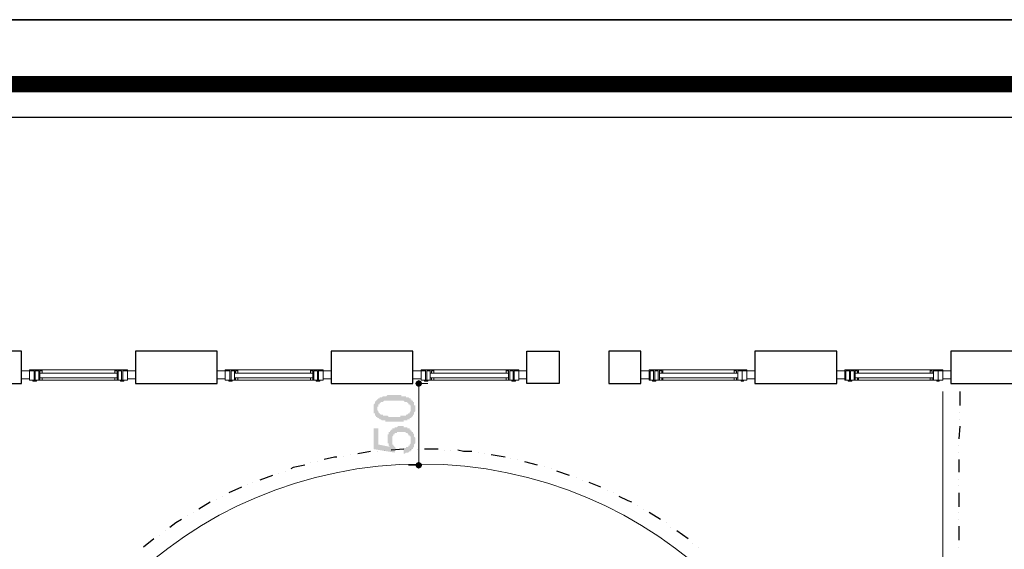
# Model space of a CAD drawing. Header units: metres. Extents: x 5.7 to 89.8, y 4 to 63.5.
# Tile 47 of 72: x 40.4 to 48.6, y 59 to 63.5. Entities that reach past the tile are written whole.
import ezdxf

# ---------------------------------------------------------------- set-up
doc = ezdxf.new("R2010")
doc.units = ezdxf.units.M
doc.header["$MEASUREMENT"] = 0
for name, color, linetype in [('PDF11_dim', 7, 'Continuous'), ('PDF11_halozen', 7, 'Continuous'), ('PDF11_KADR', 7, 'Continuous'), ('PDF11_saghf kazeb', 7, 'Continuous'), ('PDF11_wall', 7, 'Continuous'), ('PDF11_WIN', 7, 'Continuous'), ('PDF11_win11', 7, 'Continuous')]:
    doc.layers.add(name, color=color, linetype=linetype)

msp = doc.modelspace()

# ---------------------------------------------------------------- hatches: boundary and pattern name
at = {"layer": 'PDF11_dim', "transparency": 33554559}
h = msp.add_hatch(color=256, dxfattribs=at)
h.paths.add_polyline_path([(43.5362, 60.1147), (43.5266, 60.1147), (43.5266, 60.1147), (43.517, 60.1147), (43.5073, 60.1147), (43.5073, 60.1147), (43.4977, 60.1147), (43.4977, 60.1147), (43.4881, 60.1147), (43.4881, 60.1147), (43.4784, 60.1147), (43.4784, 60.1147), (43.4688, 60.1147), (43.4688, 60.1147), (43.4592, 60.1147), (43.4592, 60.1147), (43.4592, 60.1244), (43.4496, 60.1244), (43.4496, 60.1244), (43.4399, 60.1244), (43.4399, 60.1244), (43.4399, 60.1244), (43.4303, 60.1244), (43.4303, 60.1244), (43.4207, 60.134), (43.4207, 60.134), (43.411, 60.134), (43.411, 60.134), (43.4014, 60.1436), (43.4014, 60.1436), (43.4014, 60.1436), (43.3918, 60.1436), (43.3918, 60.1533), (43.3918, 60.1533), (43.3821, 60.1533), (43.3821, 60.1629), (43.3821, 60.1629), (43.3725, 60.1629), (43.3725, 60.1725), (43.3725, 60.1725), (43.3725, 60.1725), (43.3725, 60.1822), (43.3629, 60.1822), (43.3629, 60.1918), (43.3629, 60.1918), (43.3629, 60.2014), (43.3629, 60.2014), (43.3629, 60.2111), (43.3629, 60.2111), (43.3629, 60.2207), (43.3629, 60.2207), (43.3629, 60.2207), (43.3629, 60.2303), (43.3629, 60.2303), (43.3629, 60.2399), (43.3629, 60.2399), (43.3629, 60.2496), (43.3629, 60.2496), (43.3629, 60.2592), (43.3629, 60.2592), (43.3725, 60.2688), (43.3725, 60.2688), (43.3725, 60.2688), (43.3725, 60.2785), (43.3725, 60.2785), (43.3821, 60.2881), (43.3821, 60.2881), (43.3821, 60.2881), (43.3918, 60.2977), (43.3918, 60.2977), (43.3918, 60.2977), (43.4014, 60.3074), (43.4014, 60.3074), (43.4014, 60.3074), (43.411, 60.3074), (43.411, 60.317), (43.4207, 60.317), (43.4207, 60.317), (43.4303, 60.317), (43.4303, 60.317), (43.4399, 60.3266), (43.4399, 60.3266), (43.4496, 60.3266), (43.4496, 60.3266), (43.4496, 60.3266), (43.4592, 60.3266), (43.4592, 60.3266), (43.4688, 60.3266), (43.4688, 60.3266), (43.4688, 60.3266), (43.4784, 60.3363), (43.4784, 60.3363), (43.4881, 60.3363), (43.4881, 60.3363), (43.4977, 60.3363), (43.4977, 60.3363), (43.5073, 60.3363), (43.5073, 60.3363), (43.517, 60.3363), (43.5266, 60.3363), (43.5266, 60.3363), (43.5362, 60.3363), (43.5362, 60.3363), (43.5362, 60.3363), (43.5459, 60.3363), (43.5555, 60.3363), (43.5555, 60.3363), (43.5651, 60.3363), (43.5651, 60.3363), (43.5748, 60.3363), (43.5748, 60.3363), (43.5844, 60.3363), (43.5844, 60.3363), (43.594, 60.3363), (43.594, 60.3266), (43.6037, 60.3266), (43.6037, 60.3266), (43.6133, 60.3266), (43.6133, 60.3266), (43.6133, 60.3266), (43.6229, 60.3266), (43.6229, 60.3266), (43.6325, 60.3266), (43.6325, 60.3266), (43.6325, 60.317), (43.6422, 60.317), (43.6422, 60.317), (43.6518, 60.317), (43.6518, 60.317), (43.6614, 60.3074), (43.6614, 60.3074), (43.6614, 60.3074), (43.6711, 60.3074), (43.6711, 60.2977), (43.6807, 60.2977), (43.6807, 60.2977), (43.6807, 60.2881), (43.6903, 60.2881), (43.6903, 60.2881), (43.6903, 60.2785), (43.6903, 60.2785), (43.7, 60.2785), (43.7, 60.2688), (43.7, 60.2688), (43.7, 60.2592), (43.7, 60.2592), (43.7, 60.2496), (43.7096, 60.2496), (43.7096, 60.2496), (43.7096, 60.2399), (43.7096, 60.2399), (43.7096, 60.2303), (43.7096, 60.2207), (43.7096, 60.2207), (43.7096, 60.2207), (43.7096, 60.2111), (43.7096, 60.2111), (43.7096, 60.2014), (43.7096, 60.2014), (43.7, 60.1918), (43.7, 60.1918), (43.7, 60.1822), (43.7, 60.1822), (43.7, 60.1822), (43.7, 60.1725), (43.6903, 60.1725), (43.6903, 60.1629), (43.6903, 60.1629), (43.6903, 60.1629), (43.6807, 60.1533), (43.6807, 60.1533), (43.6807, 60.1533), (43.6711, 60.1436), (43.6711, 60.1436), (43.6711, 60.1436), (43.6711, 60.1436), (43.6614, 60.1436), (43.6614, 60.134), (43.6614, 60.134), (43.6518, 60.134), (43.6518, 60.134), (43.6422, 60.134), (43.6422, 60.134), (43.6422, 60.1244), (43.6325, 60.1244), (43.6325, 60.1244), (43.6229, 60.1244), (43.6229, 60.1244), (43.6229, 60.1244), (43.6133, 60.1244), (43.6133, 60.1147), (43.6037, 60.1147), (43.6037, 60.1147), (43.594, 60.1147), (43.594, 60.1147), (43.5844, 60.1147), (43.5844, 60.1147), (43.5748, 60.1147), (43.5651, 60.1147), (43.5651, 60.1147), (43.5555, 60.1147), (43.5555, 60.1147), (43.5459, 60.1147), (43.5362, 60.1147), (43.5362, 60.1147)], flags=0)
h.paths.add_polyline_path([(43.5362, 60.1533), (43.5362, 60.1533), (43.5459, 60.1533), (43.5555, 60.1533), (43.5555, 60.1533), (43.5651, 60.1533), (43.5748, 60.1533), (43.5748, 60.1533), (43.5844, 60.1533), (43.5844, 60.1629), (43.594, 60.1629), (43.594, 60.1629), (43.6037, 60.1629), (43.6037, 60.1629), (43.6133, 60.1629), (43.6133, 60.1629), (43.6229, 60.1629), (43.6229, 60.1629), (43.6229, 60.1629), (43.6325, 60.1629), (43.6325, 60.1725), (43.6325, 60.1725), (43.6422, 60.1725), (43.6422, 60.1725), (43.6422, 60.1725), (43.6422, 60.1725), (43.6518, 60.1822), (43.6518, 60.1822), (43.6614, 60.1822), (43.6614, 60.1918), (43.6614, 60.1918), (43.6614, 60.1918), (43.6711, 60.2014), (43.6711, 60.2014), (43.6711, 60.2111), (43.6711, 60.2111), (43.6711, 60.2207), (43.6711, 60.2207), (43.6711, 60.2207), (43.6711, 60.2303), (43.6711, 60.2303), (43.6711, 60.2399), (43.6711, 60.2399), (43.6711, 60.2496), (43.6711, 60.2496), (43.6614, 60.2496), (43.6614, 60.2592), (43.6614, 60.2592), (43.6518, 60.2592), (43.6518, 60.2688), (43.6518, 60.2688), (43.6422, 60.2688), (43.6422, 60.2785), (43.6422, 60.2785), (43.6422, 60.2785), (43.6325, 60.2785), (43.6325, 60.2785), (43.6325, 60.2785), (43.6229, 60.2785), (43.6229, 60.2785), (43.6133, 60.2881), (43.6133, 60.2881), (43.6133, 60.2881), (43.6037, 60.2881), (43.6037, 60.2881), (43.594, 60.2881), (43.594, 60.2881), (43.5844, 60.2881), (43.5748, 60.2881), (43.5748, 60.2881), (43.5651, 60.2881), (43.5651, 60.2881), (43.5555, 60.2881), (43.5459, 60.2881), (43.5459, 60.2881), (43.5362, 60.2881), (43.5362, 60.2881), (43.5266, 60.2881), (43.517, 60.2881), (43.517, 60.2881), (43.5073, 60.2881), (43.4977, 60.2881), (43.4977, 60.2881), (43.4881, 60.2881), (43.4881, 60.2881), (43.4784, 60.2881), (43.4784, 60.2881), (43.4688, 60.2881), (43.4688, 60.2881), (43.4592, 60.2881), (43.4592, 60.2881), (43.4496, 60.2881), (43.4496, 60.2881), (43.4399, 60.2785), (43.4399, 60.2785), (43.4399, 60.2785), (43.4303, 60.2785), (43.4303, 60.2785), (43.4303, 60.2785), (43.4207, 60.2785), (43.4207, 60.2688), (43.4207, 60.2688), (43.4207, 60.2688), (43.411, 60.2688), (43.411, 60.2592), (43.411, 60.2592), (43.4014, 60.2592), (43.4014, 60.2496), (43.4014, 60.2496), (43.4014, 60.2399), (43.4014, 60.2399), (43.3918, 60.2399), (43.3918, 60.2303), (43.3918, 60.2303), (43.3918, 60.2207), (43.3918, 60.2207), (43.3918, 60.2111), (43.3918, 60.2111), (43.4014, 60.2014), (43.4014, 60.2014), (43.4014, 60.2014), (43.4014, 60.1918), (43.4014, 60.1918), (43.411, 60.1822), (43.411, 60.1822), (43.411, 60.1822), (43.4207, 60.1725), (43.4207, 60.1725), (43.4207, 60.1725), (43.4303, 60.1725), (43.4303, 60.1725), (43.4303, 60.1725), (43.4399, 60.1725), (43.4399, 60.1629), (43.4399, 60.1629), (43.4496, 60.1629), (43.4496, 60.1629), (43.4592, 60.1629), (43.4592, 60.1629), (43.4688, 60.1629), (43.4688, 60.1629), (43.4784, 60.1629), (43.4784, 60.1629), (43.4881, 60.1533), (43.4881, 60.1533), (43.4977, 60.1533), (43.4977, 60.1533), (43.5073, 60.1533), (43.517, 60.1533), (43.517, 60.1533), (43.5266, 60.1533), (43.5362, 60.1533), (43.5362, 60.1533)], flags=0)
msp.add_hatch(color=256, dxfattribs=at).paths.add_polyline_path([(43.6133, 59.8451), (43.6133, 59.8932), (43.6133, 59.8932), (43.6229, 59.8932), (43.6229, 59.8932), (43.6325, 59.8932), (43.6325, 59.9029), (43.6422, 59.9029), (43.6422, 59.9029), (43.6422, 59.9029), (43.6518, 59.9029), (43.6518, 59.9125), (43.6518, 59.9125), (43.6614, 59.9125), (43.6614, 59.9221), (43.6614, 59.9221), (43.6614, 59.9221), (43.6711, 59.9317), (43.6711, 59.9317), (43.6711, 59.9414), (43.6711, 59.9414), (43.6711, 59.951), (43.6711, 59.951), (43.6711, 59.9606), (43.6711, 59.9606), (43.6711, 59.9606), (43.6711, 59.9703), (43.6711, 59.9703), (43.6711, 59.9799), (43.6711, 59.9799), (43.6711, 59.9799), (43.6711, 59.9895), (43.6614, 59.9895), (43.6614, 59.9992), (43.6614, 59.9992), (43.6518, 59.9992), (43.6518, 60.0088), (43.6518, 60.0088), (43.6518, 60.0088), (43.6422, 60.0184), (43.6422, 60.0184), (43.6325, 60.0184), (43.6325, 60.0184), (43.6325, 60.0184), (43.6229, 60.0281), (43.6229, 60.0281), (43.6133, 60.0281), (43.6133, 60.0281), (43.6037, 60.0281), (43.6037, 60.0281), (43.594, 60.0281), (43.594, 60.0281), (43.594, 60.0281), (43.5844, 60.0281), (43.5844, 60.0281), (43.5748, 60.0281), (43.5651, 60.0281), (43.5651, 60.0281), (43.5651, 60.0281), (43.5555, 60.0281), (43.5555, 60.0184), (43.5459, 60.0184), (43.5459, 60.0184), (43.5362, 60.0184), (43.5362, 60.0088), (43.5362, 60.0088), (43.5362, 60.0088), (43.5266, 60.0088), (43.5266, 59.9992), (43.5266, 59.9992), (43.5266, 59.9992), (43.517, 59.9895), (43.517, 59.9895), (43.517, 59.9799), (43.517, 59.9799), (43.517, 59.9703), (43.517, 59.9703), (43.517, 59.9606), (43.517, 59.9606), (43.517, 59.9606), (43.517, 59.951), (43.517, 59.951), (43.517, 59.9414), (43.517, 59.9414), (43.517, 59.9317), (43.517, 59.9317), (43.517, 59.9221), (43.5266, 59.9221), (43.5266, 59.9221), (43.5266, 59.9125), (43.5266, 59.9125), (43.5266, 59.9125), (43.5362, 59.9029), (43.5362, 59.9029), (43.5362, 59.9029), (43.5459, 59.8932), (43.5459, 59.8932), (43.5362, 59.8547), (43.3629, 59.8836), (43.3629, 60.057), (43.4014, 60.057), (43.4014, 59.9221), (43.4977, 59.9029), (43.4977, 59.9029), (43.4881, 59.9125), (43.4881, 59.9125), (43.4881, 59.9221), (43.4881, 59.9221), (43.4881, 59.9317), (43.4784, 59.9317), (43.4784, 59.9414), (43.4784, 59.9414), (43.4784, 59.951), (43.4784, 59.951), (43.4784, 59.951), (43.4784, 59.9606), (43.4784, 59.9606), (43.4784, 59.9703), (43.4784, 59.9703), (43.4784, 59.9799), (43.4784, 59.9799), (43.4784, 59.9895), (43.4784, 59.9895), (43.4784, 59.9992), (43.4784, 59.9992), (43.4784, 60.0088), (43.4881, 60.0088), (43.4881, 60.0088), (43.4881, 60.0184), (43.4881, 60.0184), (43.4881, 60.0281), (43.4977, 60.0281), (43.4977, 60.0281), (43.4977, 60.0377), (43.5073, 60.0377), (43.5073, 60.0473), (43.5073, 60.0473), (43.517, 60.0473), (43.517, 60.0473), (43.517, 60.057), (43.5266, 60.057), (43.5266, 60.057), (43.5362, 60.057), (43.5362, 60.0666), (43.5362, 60.0666), (43.5459, 60.0666), (43.5459, 60.0666), (43.5555, 60.0666), (43.5555, 60.0666), (43.5651, 60.0762), (43.5651, 60.0762), (43.5748, 60.0762), (43.5748, 60.0762), (43.5844, 60.0762), (43.5844, 60.0762), (43.594, 60.0762), (43.594, 60.0762), (43.6037, 60.0762), (43.6037, 60.0762), (43.6133, 60.0762), (43.6133, 60.0666), (43.6229, 60.0666), (43.6229, 60.0666), (43.6325, 60.0666), (43.6325, 60.0666), (43.6422, 60.0666), (43.6422, 60.0666), (43.6422, 60.057), (43.6518, 60.057), (43.6518, 60.057), (43.6614, 60.057), (43.6614, 60.0473), (43.6614, 60.0473), (43.6711, 60.0473), (43.6711, 60.0473), (43.6711, 60.0377), (43.6807, 60.0377), (43.6807, 60.0377), (43.6807, 60.0281), (43.6903, 60.0281), (43.6903, 60.0281), (43.6903, 60.0184), (43.6903, 60.0184), (43.7, 60.0088), (43.7, 60.0088), (43.7, 60.0088), (43.7, 59.9992), (43.7, 59.9992), (43.7, 59.9895), (43.7, 59.9895), (43.7096, 59.9799), (43.7096, 59.9799), (43.7096, 59.9703), (43.7096, 59.9703), (43.7096, 59.9606), (43.7096, 59.9606), (43.7096, 59.9606), (43.7096, 59.951), (43.7096, 59.951), (43.7096, 59.9414), (43.7096, 59.9414), (43.7096, 59.9317), (43.7096, 59.9317), (43.7, 59.9221), (43.7, 59.9221), (43.7, 59.9125), (43.7, 59.9125), (43.7, 59.9029), (43.7, 59.9029), (43.6903, 59.8932), (43.6903, 59.8932), (43.6903, 59.8932), (43.6903, 59.8836), (43.6807, 59.8836), (43.6807, 59.8836), (43.6807, 59.874), (43.6711, 59.874), (43.6711, 59.874), (43.6711, 59.8643), (43.6614, 59.8643), (43.6614, 59.8643), (43.6614, 59.8643), (43.6518, 59.8547), (43.6518, 59.8547), (43.6422, 59.8547), (43.6422, 59.8547), (43.6325, 59.8547), (43.6325, 59.8547), (43.6229, 59.8451), (43.6229, 59.8451), (43.6133, 59.8451), (43.6133, 59.8451)])

# ---------------------------------------------------------------- linework, layer by layer
at = {"layer": 'PDF11_dim', "lineweight": 20}
for points in [[(43.7385, 60.4326), (43.8155, 60.4326)], [(43.7385, 59.7776), (43.7385, 59.8065), (43.7385, 60.3748), (43.7385, 60.4037)], [(43.7385, 59.7488), (43.6518, 59.7488)]]:
    msp.add_lwpolyline(points, dxfattribs=at)
at = {"layer": 'PDF11_dim', "transparency": 33554559}
for points in [[(43.7192, 60.4518), (43.7385, 60.4326), (43.7096, 60.4326)], [(43.7385, 60.4615), (43.7192, 60.4518), (43.7385, 60.4326)], [(43.7578, 60.4518), (43.7385, 60.4326), (43.7385, 60.4615)], [(43.7674, 60.4326), (43.7578, 60.4518), (43.7385, 60.4326)], [(43.7385, 60.4326), (43.7096, 60.4326), (43.7192, 60.4133)], [(43.7192, 60.4133), (43.7385, 60.4037), (43.7385, 60.4326)], [(43.7385, 60.4037), (43.7385, 60.4326), (43.7578, 60.4133)], [(43.7385, 60.4326), (43.7578, 60.4133), (43.7674, 60.4326)], [(43.7385, 59.7488), (43.7192, 59.768), (43.7096, 59.7488)], [(43.7096, 59.7488), (43.7192, 59.7295), (43.7385, 59.7488)], [(43.7385, 59.7776), (43.7385, 59.7488), (43.7192, 59.768)], [(43.7192, 59.7295), (43.7385, 59.7488), (43.7385, 59.7199)], [(43.7578, 59.768), (43.7385, 59.7776), (43.7385, 59.7488)], [(43.7385, 59.7488), (43.7674, 59.7488), (43.7578, 59.768)], [(43.7385, 59.7199), (43.7578, 59.7295), (43.7385, 59.7488)], [(43.7578, 59.7295), (43.7385, 59.7488), (43.7674, 59.7488)]]:
    msp.add_solid(points, dxfattribs=at)
at = {"layer": 'PDF11_halozen', "lineweight": 25}
for points in [[(48.2652, 60.3652), (48.2652, 60.2496)], [(48.2652, 60.1918), (48.2652, 60.1918)], [(48.2652, 60.134), (48.2652, 60.134)], [(48.2652, 60.0762), (48.2555, 59.9703)], [(43.4496, 59.874), (43.4496, 59.874)], [(43.6133, 59.8836), (43.5073, 59.874)], [(43.6711, 59.8836), (43.6711, 59.8836)], [(43.7289, 59.8836), (43.7289, 59.8836)], [(43.9022, 59.8836), (43.7866, 59.8836)], [(43.9504, 59.874), (43.9504, 59.874)], [(44.0082, 59.874), (44.0082, 59.874)], [(44.1815, 59.8643), (44.1141, 59.8643), (44.066, 59.874)], [(48.2555, 59.9125), (48.2555, 59.9125)], [(43.0547, 59.8162), (43.0354, 59.8162), (42.9487, 59.7969)], [(43.1125, 59.8258), (43.1125, 59.8258)], [(43.1702, 59.8354), (43.1702, 59.8354)], [(43.334, 59.8643), (43.228, 59.8451)], [(43.3918, 59.8643), (43.3918, 59.8643)], [(44.2393, 59.8547), (44.2393, 59.8547)], [(44.2875, 59.8451), (44.2875, 59.8451)], [(44.4608, 59.8162), (44.3453, 59.8354)], [(44.509, 59.8065), (44.509, 59.8065)], [(44.5668, 59.7969), (44.5668, 59.7969)], [(48.2555, 59.8547), (48.2555, 59.8547)], [(48.2555, 59.7969), (48.2555, 59.691)], [(42.785, 59.7488), (42.6887, 59.7295), (42.6694, 59.7199)], [(42.8332, 59.768), (42.8332, 59.768)], [(42.8909, 59.7776), (42.8909, 59.7776)], [(44.7305, 59.7488), (44.6246, 59.7776)], [(44.7883, 59.7391), (44.7883, 59.7391)], [(44.8461, 59.7199), (44.8461, 59.7199)], [(42.5153, 59.6621), (42.4094, 59.6235)], [(42.5635, 59.6813), (42.5635, 59.6813)], [(42.6213, 59.7006), (42.6213, 59.7006)], [(45.0002, 59.6621), (44.8942, 59.7006)], [(45.058, 59.6428), (45.058, 59.6428)], [(45.1061, 59.6235), (45.1061, 59.6235)], [(48.2555, 59.6332), (48.2555, 59.6332)], [(42.2553, 59.5658), (42.1493, 59.5176)], [(42.3034, 59.585), (42.3034, 59.585)], [(42.3516, 59.6043), (42.3516, 59.6043)], [(45.2602, 59.5658), (45.1639, 59.6043)], [(45.318, 59.5369), (45.318, 59.5369)], [(48.2555, 59.5754), (48.2555, 59.5754)], [(42.0434, 59.4598), (42.0434, 59.4598)], [(42.1012, 59.4887), (42.1012, 59.4887)], [(45.3662, 59.5176), (45.3662, 59.5176)], [(45.5203, 59.4406), (45.4914, 59.4502), (45.4143, 59.4887)], [(48.2555, 59.5176), (48.2555, 59.402)], [(41.9952, 59.4406), (41.8989, 59.3828)], [(45.5684, 59.4117), (45.5684, 59.4117)], [(45.6166, 59.3828), (45.6166, 59.3828)], [(41.7545, 59.2961), (41.7063, 59.2672), (41.6582, 59.2287)], [(41.8026, 59.325), (41.8026, 59.325)], [(41.8508, 59.3539), (41.8508, 59.3539)], [(45.761, 59.2961), (45.6647, 59.3539)], [(48.2555, 59.3539), (48.2555, 59.3539)], [(48.2555, 59.2961), (48.2555, 59.2961)], [(45.8092, 59.2672), (45.8092, 59.2672)], [(45.8477, 59.2287), (45.8477, 59.2287)], [(48.2555, 59.2383), (48.2555, 59.1227)], [(41.5233, 59.1324), (41.4366, 59.0649)], [(41.5715, 59.1613), (41.5715, 59.1613)], [(41.6196, 59.1998), (41.6196, 59.1998)], [(45.9922, 59.1324), (45.8959, 59.1998)], [(46.0307, 59.0938), (46.0307, 59.0938)], [(46.0789, 59.0649), (46.0789, 59.0649)], [(48.2555, 59.0649), (48.2555, 59.0649)]]:
    msp.add_lwpolyline(points, dxfattribs=at)
at = {"layer": 'PDF11_KADR', "lineweight": 25}
for points in [[(5.6952, 4.013), (89.7853, 4.013), (89.7853, 63.476), (5.6952, 63.476)], [(5.6952, 63.476), (89.7853, 63.476), (89.7853, 4.013), (5.6952, 4.013)], [(6.5139, 4.8317), (88.8414, 4.8317), (88.8414, 62.6574), (6.5139, 62.6574)]]:
    msp.add_lwpolyline(points, close=True, dxfattribs=at)
at = {"layer": 'PDF11_KADR', "lineweight": 0, "const_width": 0.1348}
msp.add_lwpolyline([(6.2346, 62.9367), (6.2346, 4.5523), (89.1111, 4.5523), (89.1111, 62.9367)], close=True, dxfattribs=at)
at = {"layer": 'PDF11_saghf kazeb', "lineweight": 18}
msp.add_lwpolyline([(48.1207, 60.3652), (48.1207, 54.9043)], dxfattribs=at)
msp.add_circle((43.7626, 56.2093), 3.5491, dxfattribs=at)
at = {"layer": 'PDF11_wall', "lineweight": 30}
for points in [[(39.26, 59.8836), (39.3948, 59.8836), (39.3948, 60.4326), (40.4157, 60.4326), (40.4157, 60.7022), (39.26, 60.7022)], [(41.3692, 60.7022), (41.3692, 60.4326), (42.053, 60.4326), (42.053, 60.7022)], [(43.6903, 60.7022), (43.0065, 60.7022), (43.0065, 60.4326), (43.6903, 60.4326)], [(44.9135, 60.7022), (44.9135, 60.4326), (44.6438, 60.4326), (44.6438, 60.7022)], [(45.5973, 60.7022), (45.3276, 60.7022), (45.3276, 60.4326), (45.5973, 60.4326)], [(47.2346, 60.7022), (46.5508, 60.7022), (46.5508, 60.4326), (47.2346, 60.4326)], [(48.1881, 60.7022), (48.1881, 60.4326), (48.7275, 60.4326), (48.7275, 60.7022)]]:
    msp.add_lwpolyline(points, close=True, dxfattribs=at)
at = {"layer": 'PDF11_WIN', "lineweight": 18}
for points in [[(40.4157, 60.5385), (40.4157, 60.4711), (40.4831, 60.4711), (40.4831, 60.5385)], [(40.4831, 60.5481), (40.4831, 60.4615), (40.5217, 60.4615), (40.5217, 60.5481)], [(40.5217, 60.4615), (40.5217, 60.5385), (40.4831, 60.5385), (40.4831, 60.4615)], [(40.5891, 60.5193), (40.5698, 60.5193), (40.5698, 60.5481), (40.5698, 60.4615), (40.5217, 60.4615), (40.5217, 60.5481), (40.5698, 60.5481), (40.5891, 60.5481)], [(40.5313, 60.5385), (40.5602, 60.5385), (40.5602, 60.4615), (40.5313, 60.4615)], [(40.5891, 60.5385), (40.5891, 60.5193), (40.5698, 60.5193), (40.5698, 60.5385)], [(41.1959, 60.5193), (41.1959, 60.5481), (41.2151, 60.5481), (41.2151, 60.5193)], [(41.2151, 60.5385), (41.1959, 60.5385), (41.1959, 60.5193), (41.2151, 60.5193)], [(41.2151, 60.5481), (41.2151, 60.4615), (41.2633, 60.4615), (41.2633, 60.5481)], [(41.2536, 60.4615), (41.2536, 60.5385), (41.2247, 60.5385), (41.2247, 60.4615)], [(41.2633, 60.5385), (41.3018, 60.5385), (41.3018, 60.4615), (41.2633, 60.4615)], [(41.3018, 60.5385), (41.3018, 60.4711), (41.3692, 60.4711), (41.3692, 60.5385)], [(42.053, 60.5385), (42.053, 60.4711), (42.1204, 60.4711), (42.1204, 60.5385)], [(42.1204, 60.5481), (42.1204, 60.4615), (42.159, 60.4615), (42.159, 60.5481)], [(42.159, 60.4615), (42.159, 60.5385), (42.1204, 60.5385), (42.1204, 60.4615)], [(42.2264, 60.5193), (42.1975, 60.5193), (42.1975, 60.5481), (42.1975, 60.4615), (42.159, 60.4615), (42.159, 60.5481), (42.1975, 60.5481), (42.2264, 60.5481)], [(42.1686, 60.5385), (42.1975, 60.5385), (42.1975, 60.4615), (42.1686, 60.4615)], [(42.2264, 60.5385), (42.2264, 60.5193), (42.2071, 60.5193), (42.2071, 60.5385)], [(42.8332, 60.5193), (42.8332, 60.5481), (42.8524, 60.5481), (42.8524, 60.5193)], [(42.8524, 60.5385), (42.8332, 60.5385), (42.8332, 60.5193), (42.8524, 60.5193)], [(42.8524, 60.5481), (42.8524, 60.4615), (42.9006, 60.4615), (42.9006, 60.5481)], [(42.8909, 60.4615), (42.8909, 60.5385), (42.8621, 60.5385), (42.8621, 60.4615)], [(42.9006, 60.5385), (42.9391, 60.5385), (42.9391, 60.4615), (42.9006, 60.4615)], [(42.9391, 60.5385), (42.9391, 60.4711), (43.0065, 60.4711), (43.0065, 60.5385)], [(43.6903, 60.5385), (43.6903, 60.4711), (43.7578, 60.4711), (43.7578, 60.5385)], [(43.7578, 60.5481), (43.7578, 60.4615), (43.7963, 60.4615), (43.7963, 60.5481)], [(43.7963, 60.4615), (43.7963, 60.5385), (43.7578, 60.5385), (43.7578, 60.4615)], [(43.8637, 60.5193), (43.8348, 60.5193), (43.8348, 60.5481), (43.8348, 60.4615), (43.7963, 60.4615), (43.7963, 60.5481), (43.8348, 60.5481), (43.8637, 60.5481)], [(43.8059, 60.5385), (43.8348, 60.5385), (43.8348, 60.4615), (43.8059, 60.4615)], [(43.8637, 60.5385), (43.8637, 60.5193), (43.8444, 60.5193), (43.8444, 60.5385)], [(44.4705, 60.5193), (44.4705, 60.5481), (44.4897, 60.5481), (44.4897, 60.5193)], [(44.4897, 60.5385), (44.4705, 60.5385), (44.4705, 60.5193), (44.4897, 60.5193)], [(44.4897, 60.5481), (44.4897, 60.4615), (44.5379, 60.4615), (44.5379, 60.5481)], [(44.5282, 60.4615), (44.5282, 60.5385), (44.4994, 60.5385), (44.4994, 60.4615)], [(44.5379, 60.5385), (44.5764, 60.5385), (44.5764, 60.4615), (44.5379, 60.4615)], [(44.5764, 60.5385), (44.5764, 60.4711), (44.6438, 60.4711), (44.6438, 60.5385)], [(45.5973, 60.5385), (45.5973, 60.4711), (45.6647, 60.4711), (45.6647, 60.5385)], [(45.6647, 60.5481), (45.6647, 60.4615), (45.7033, 60.4615), (45.7033, 60.5481)], [(45.7033, 60.4615), (45.7033, 60.5385), (45.6744, 60.5385), (45.6744, 60.4615)], [(45.7803, 60.5193), (45.7514, 60.5193), (45.7514, 60.5481), (45.7514, 60.4615), (45.7033, 60.4615), (45.7033, 60.5481), (45.7514, 60.5481), (45.7803, 60.5481)], [(45.7129, 60.5385), (45.7418, 60.5385), (45.7418, 60.4615), (45.7129, 60.4615)], [(45.7707, 60.5385), (45.7707, 60.5193), (45.7514, 60.5193), (45.7514, 60.5385)], [(46.3774, 60.5193), (46.3774, 60.5481), (46.4063, 60.5481), (46.4063, 60.5193)], [(46.3967, 60.5385), (46.3774, 60.5385), (46.3774, 60.5193), (46.3967, 60.5193)], [(46.4063, 60.5481), (46.4063, 60.4615), (46.4449, 60.4615), (46.4449, 60.5481)], [(46.4449, 60.4615), (46.4063, 60.4615), (46.4063, 60.5385), (46.4449, 60.5385), (46.4834, 60.5385), (46.4834, 60.4615), (46.4449, 60.4615), (46.4449, 60.5385)], [(46.4834, 60.5481), (46.4834, 60.4615), (46.4449, 60.4615), (46.4449, 60.5481)], [(46.4834, 60.5385), (46.4834, 60.4711), (46.5508, 60.4711), (46.5508, 60.5385)], [(47.2346, 60.5385), (47.2346, 60.4711), (47.302, 60.4711), (47.302, 60.5385)], [(47.302, 60.5481), (47.302, 60.4615), (47.3406, 60.4615), (47.3406, 60.5481)], [(47.3406, 60.4615), (47.3406, 60.5385), (47.3117, 60.5385), (47.3117, 60.4615)], [(47.4176, 60.5193), (47.3887, 60.5193), (47.3887, 60.5481), (47.3887, 60.4615), (47.3406, 60.4615), (47.3406, 60.5481), (47.3887, 60.5481), (47.4176, 60.5481)], [(47.3502, 60.5385), (47.3791, 60.5385), (47.3791, 60.4615), (47.3502, 60.4615)], [(47.408, 60.5385), (47.408, 60.5193), (47.3887, 60.5193), (47.3887, 60.5385)], [(48.0147, 60.5193), (48.0147, 60.5481), (48.0436, 60.5481), (48.0436, 60.5193)], [(48.034, 60.5385), (48.0147, 60.5385), (48.0147, 60.5193), (48.034, 60.5193)], [(48.0436, 60.5481), (48.0436, 60.4615), (48.0822, 60.4615), (48.0822, 60.5481)], [(48.0822, 60.4615), (48.0436, 60.4615), (48.0436, 60.5385), (48.0822, 60.5385), (48.1207, 60.5385), (48.1207, 60.4615), (48.0822, 60.4615), (48.0822, 60.5385)], [(48.1207, 60.5481), (48.1207, 60.4615), (48.0822, 60.4615), (48.0822, 60.5481)], [(48.1207, 60.5385), (48.1207, 60.4711), (48.1881, 60.4711), (48.1881, 60.5385)], [(40.5409, 60.4615), (40.5409, 60.4518), (40.512, 60.4518), (40.512, 60.4615)], [(40.5891, 60.4615), (40.5891, 60.4807), (40.5698, 60.4807), (40.5698, 60.4615)], [(40.5891, 60.4807), (40.5891, 60.4615), (40.5698, 60.4615), (40.5698, 60.4807)], [(41.2151, 60.4615), (41.1959, 60.4615), (41.1959, 60.4807), (41.2151, 60.4807)], [(41.1959, 60.4807), (41.1959, 60.4615), (41.2151, 60.4615), (41.2151, 60.4807)], [(42.1782, 60.4615), (42.1782, 60.4518), (42.1493, 60.4518), (42.1493, 60.4615)], [(42.2264, 60.4807), (42.2264, 60.4615), (42.1975, 60.4615), (42.1975, 60.4807)], [(42.2264, 60.4615), (42.2264, 60.4807), (42.2071, 60.4807), (42.2071, 60.4615)], [(42.8524, 60.4615), (42.8332, 60.4615), (42.8332, 60.4807), (42.8524, 60.4807)], [(42.8332, 60.4807), (42.8332, 60.4615), (42.8524, 60.4615), (42.8524, 60.4807)], [(43.8155, 60.4615), (43.8155, 60.4518), (43.7866, 60.4518), (43.7866, 60.4615)], [(43.8637, 60.4807), (43.8637, 60.4615), (43.8348, 60.4615), (43.8348, 60.4807)], [(43.8637, 60.4615), (43.8637, 60.4807), (43.8444, 60.4807), (43.8444, 60.4615)], [(44.4897, 60.4615), (44.4705, 60.4615), (44.4705, 60.4807), (44.4897, 60.4807)], [(44.4705, 60.4807), (44.4705, 60.4615), (44.4897, 60.4615), (44.4897, 60.4807)], [(45.7225, 60.4615), (45.7225, 60.4518), (45.6936, 60.4518), (45.6936, 60.4615)], [(45.7707, 60.4615), (45.7707, 60.4807), (45.7514, 60.4807), (45.7514, 60.4615)], [(45.7803, 60.4807), (45.7803, 60.4615), (45.7514, 60.4615), (45.7514, 60.4807)], [(46.3967, 60.4615), (46.3774, 60.4615), (46.3774, 60.4807), (46.3967, 60.4807)], [(46.3774, 60.4807), (46.3774, 60.4615), (46.4063, 60.4615), (46.4063, 60.4807)], [(46.4352, 60.4615), (46.4352, 60.4518), (46.4545, 60.4518), (46.4545, 60.4615), (46.4449, 60.4615)], [(47.3598, 60.4615), (47.3598, 60.4518), (47.3309, 60.4518), (47.3309, 60.4615)], [(47.408, 60.4615), (47.408, 60.4807), (47.3887, 60.4807), (47.3887, 60.4615)], [(47.4176, 60.4807), (47.4176, 60.4615), (47.3887, 60.4615), (47.3887, 60.4807)], [(48.034, 60.4615), (48.0147, 60.4615), (48.0147, 60.4807), (48.034, 60.4807)], [(48.0147, 60.4807), (48.0147, 60.4615), (48.0436, 60.4615), (48.0436, 60.4807)], [(48.0725, 60.4615), (48.0725, 60.4518), (48.0918, 60.4518), (48.0918, 60.4615), (48.0822, 60.4615)]]:
    msp.add_lwpolyline(points, close=True, dxfattribs=at)
for points in [[(40.5409, 60.5481), (40.512, 60.5481), (40.5409, 60.5481)], [(41.1959, 60.5481), (40.5891, 60.5481)], [(41.244, 60.5481), (41.2729, 60.5481), (41.244, 60.5481)], [(41.2536, 60.4615), (41.244, 60.4615), (41.244, 60.4518), (41.2729, 60.4518), (41.2729, 60.4615), (41.2633, 60.4615), (41.2633, 60.5481), (41.3018, 60.5481), (41.3018, 60.4615), (41.2633, 60.4615)], [(42.1782, 60.5481), (42.1493, 60.5481), (42.1782, 60.5481)], [(42.8332, 60.5481), (42.2264, 60.5481)], [(42.8813, 60.5481), (42.9102, 60.5481), (42.8813, 60.5481)], [(42.8909, 60.4615), (42.8813, 60.4615), (42.8813, 60.4518), (42.9102, 60.4518), (42.9102, 60.4615), (42.9006, 60.4615), (42.9006, 60.5481), (42.9391, 60.5481), (42.9391, 60.4615), (42.9006, 60.4615)], [(43.8155, 60.5481), (43.7866, 60.5481), (43.8155, 60.5481)], [(44.4705, 60.5481), (43.8637, 60.5481)], [(44.5186, 60.5481), (44.5475, 60.5481), (44.5186, 60.5481)], [(44.5282, 60.4615), (44.5186, 60.4615), (44.5186, 60.4518), (44.5475, 60.4518), (44.5475, 60.4615), (44.5379, 60.4615), (44.5379, 60.5481), (44.5764, 60.5481), (44.5764, 60.4615), (44.5379, 60.4615)], [(45.7225, 60.5481), (45.6936, 60.5481), (45.7225, 60.5481)], [(46.3774, 60.5481), (45.7803, 60.5481)], [(46.4352, 60.5481), (46.4545, 60.5481), (46.4352, 60.5481)], [(47.3598, 60.5481), (47.3309, 60.5481), (47.3598, 60.5481)], [(48.0147, 60.5481), (47.4176, 60.5481)], [(48.0725, 60.5481), (48.0918, 60.5481), (48.0725, 60.5481)], [(41.1959, 60.5193), (40.5891, 60.5193)], [(41.1959, 60.4807), (40.5891, 60.4807)], [(41.1959, 60.4615), (40.5891, 60.4615)], [(42.8332, 60.5193), (42.2264, 60.5193)], [(42.8332, 60.4807), (42.2264, 60.4807)], [(42.8332, 60.4615), (42.2264, 60.4615)], [(44.4705, 60.5193), (43.8637, 60.5193)], [(44.4705, 60.4807), (43.8637, 60.4807)], [(44.4705, 60.4615), (43.8637, 60.4615)], [(46.3774, 60.5193), (45.7803, 60.5193)], [(46.3774, 60.4807), (45.7803, 60.4807)], [(46.3774, 60.4615), (45.7803, 60.4615)], [(48.0147, 60.5193), (47.4176, 60.5193)], [(48.0147, 60.4807), (47.4176, 60.4807)], [(48.0147, 60.4615), (47.4176, 60.4615)]]:
    msp.add_lwpolyline(points, dxfattribs=at)
at = {"layer": 'PDF11_win11', "lineweight": 13}
for points in [[(41.3692, 60.4711), (41.3692, 60.4711)], [(43.0065, 60.4711), (43.0065, 60.4711)], [(47.2442, 60.4711), (47.2346, 60.4711)]]:
    msp.add_lwpolyline(points, dxfattribs=at)

doc.saveas('drawing.dxf')
